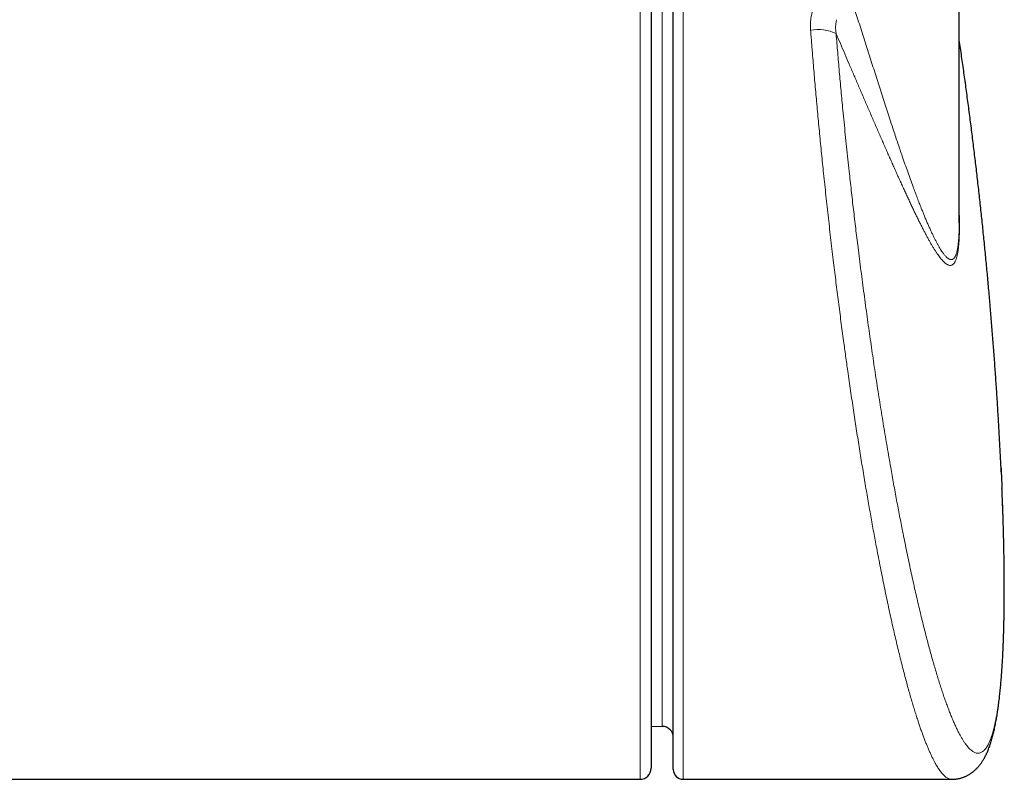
# Model space of a CAD drawing. Header units: millimetres. Extents: x 8 to 754, y 12 to 417.
# Tile 48 of 69: x 480 to 525, y 355 to 389. Entities that reach past the tile are written whole.
import ezdxf

# ---------------------------------------------------------------- set-up
doc = ezdxf.new("R2010")
doc.units = ezdxf.units.MM

msp = doc.modelspace()

# ---------------------------------------------------------------- linework, layer by layer
at = {"color": 7, "linetype": 'Continuous', "lineweight": 30}
for p, q in [((522.529, 380.29), (522.529, 405.179)), ((508.6, 393.696), (508.6, 355.642)), ((509.6, 355.592), (509.6, 390.45)), ((522.528, 380.29), (522.528, 380.241)), ((508.6, 357.537), (509.104, 357.533)), ((410.25, 355.142), (508.1, 355.142)), ((510.05, 355.142), (522.188, 355.142))]:
    msp.add_line(p, q, dxfattribs=at)
at = {"color": 252, "linetype": 'Continuous', "lineweight": 0}
for p, q in [((508.1, 355.142), (508.1, 393.799)), ((509.104, 357.533), (509.104, 392.215)), ((510.05, 390.602), (510.05, 355.142))]:
    msp.add_line(p, q, dxfattribs=at)
msp.add_arc((516.135, 387.108), 1.927, 64.5005, 99.69, dxfattribs=at)
at = {"color": 7, "linetype": 'Continuous', "lineweight": 30}
for centre, radius, start, end in [((509.1, 357.033), 0.5, 0, 89.5), ((508.1, 355.642), 0.5, 270, 0), ((510.05, 355.592), 0.45, 180, 270)]:
    msp.add_arc(centre, radius, start, end, dxfattribs=at)
at = {"color": 252, "linetype": 'Continuous', "lineweight": 0}
for points, knots in [([(522.528, 380.241), (522.528, 380.236), (522.528, 380.191), (522.527, 380.1), (522.525, 379.97), (522.521, 379.837), (522.515, 379.71), (522.508, 379.59), (522.499, 379.477), (522.489, 379.371), (522.477, 379.273), (522.464, 379.183), (522.449, 379.1), (522.433, 379.025), (522.416, 378.957), (522.398, 378.897), (522.379, 378.843), (522.359, 378.795), (522.336, 378.752), (522.312, 378.716), (522.287, 378.686), (522.262, 378.664), (522.237, 378.648), (522.211, 378.637), (522.18, 378.631), (522.144, 378.632), (522.101, 378.643), (522.057, 378.664), (522.012, 378.694), (521.966, 378.734), (521.921, 378.779), (521.877, 378.829), (521.835, 378.882), (521.791, 378.94), (521.742, 379.01), (521.687, 379.096), (521.625, 379.199), (521.562, 379.309), (521.498, 379.428), (521.433, 379.553), (521.367, 379.687), (521.299, 379.829), (521.229, 379.979), (521.159, 380.136), (521.088, 380.298), (521.016, 380.466), (520.946, 380.633), (520.879, 380.797), (520.806, 380.98), (520.723, 381.191), (520.631, 381.43), (520.538, 381.675), (520.436, 381.951), (520.323, 382.258), (520.201, 382.599), (520.078, 382.948), (519.964, 383.28), (519.858, 383.59), (519.76, 383.878), (519.662, 384.17), (519.55, 384.508), (519.429, 384.872), (519.302, 385.263), (519.181, 385.637), (519.059, 386.015), (518.937, 386.395), (518.815, 386.776), (518.693, 387.16), (518.57, 387.547), (518.446, 387.933), (518.323, 388.319), (518.201, 388.704), (518.077, 389.093), (517.954, 389.477), (517.833, 389.855), (517.713, 390.228), (517.592, 390.604), (517.474, 390.966), (517.361, 391.316), (517.251, 391.652), (517.139, 391.991), (516.999, 392.414), (516.829, 392.924), (516.694, 393.325), (516.626, 393.526)], [0, 0, 0, 0, 0.000679, 0.005402, 0.011587, 0.017774, 0.023959, 0.030247, 0.036538, 0.042827, 0.049165, 0.055508, 0.061851, 0.068189, 0.074522, 0.080858, 0.087194, 0.093527, 0.100382, 0.107239, 0.114097, 0.120952, 0.127369, 0.133787, 0.140204, 0.149874, 0.159544, 0.169258, 0.178971, 0.188712, 0.198453, 0.206883, 0.215312, 0.223753, 0.232194, 0.243756, 0.255318, 0.26688, 0.278483, 0.290088, 0.301691, 0.313751, 0.325812, 0.337872, 0.349958, 0.362044, 0.37413, 0.384819, 0.395509, 0.410482, 0.425455, 0.44044, 0.455426, 0.47472, 0.494015, 0.513326, 0.532638, 0.547687, 0.562736, 0.577791, 0.592845, 0.614383, 0.632576, 0.650769, 0.668969, 0.687169, 0.705035, 0.722901, 0.740771, 0.758642, 0.775976, 0.79331, 0.810647, 0.827985, 0.844266, 0.860547, 0.876831, 0.893115, 0.907424, 0.921734, 0.936046, 0.950357, 0.975177, 1, 1, 1, 1]), ([(515.955, 390.075), (515.94, 390.032), (515.909, 389.946), (515.873, 389.814), (515.844, 389.679), (515.822, 389.541), (515.808, 389.4), (515.802, 389.264), (515.803, 389.133), (515.808, 389.049), (515.811, 389.007)], [0, 0, 0, 0, 0.126334, 0.252775, 0.379121, 0.509057, 0.639092, 0.769039, 0.884403, 1, 1, 1, 1]), ([(516.965, 388.847), (516.961, 388.872), (516.954, 388.923), (516.945, 389.014), (516.94, 389.119), (516.943, 389.219), (516.951, 389.299), (516.959, 389.359), (516.97, 389.419), (516.98, 389.459), (516.985, 389.479)], [0, 0, 0, 0, 0.120864, 0.241938, 0.428148, 0.615419, 0.711007, 0.806797, 0.903268, 1, 1, 1, 1]), ([(515.811, 389.007), (515.818, 388.912), (515.833, 388.72), (515.856, 388.432), (515.879, 388.143), (515.906, 387.805), (515.938, 387.419), (515.975, 386.982), (516.012, 386.544), (516.051, 386.105), (516.091, 385.663), (516.132, 385.22), (516.174, 384.774), (516.216, 384.326), (516.26, 383.878), (516.305, 383.428), (516.35, 382.977), (516.399, 382.509), (516.45, 382.023), (516.504, 381.519), (516.559, 381.015), (516.615, 380.511), (516.672, 380.006), (516.73, 379.501), (516.789, 378.996), (516.847, 378.512), (516.903, 378.048), (516.958, 377.604), (517.013, 377.161), (517.069, 376.719), (517.126, 376.277), (517.184, 375.837), (517.242, 375.398), (517.297, 374.991), (517.348, 374.617), (517.395, 374.274), (517.443, 373.932), (517.496, 373.556), (517.554, 373.147), (517.618, 372.705), (517.683, 372.265), (517.747, 371.834), (517.811, 371.411), (517.875, 370.997), (517.939, 370.586), (518.003, 370.178), (518.068, 369.772), (518.134, 369.369), (518.2, 368.97), (518.265, 368.576), (518.331, 368.188), (518.397, 367.806), (518.463, 367.427), (518.53, 367.052), (518.596, 366.681), (518.663, 366.313), (518.731, 365.95), (518.804, 365.56), (518.883, 365.146), (518.968, 364.709), (519.054, 364.279), (519.139, 363.857), (519.225, 363.441), (519.312, 363.033), (519.398, 362.633), (519.484, 362.244), (519.569, 361.866), (519.653, 361.499), (519.738, 361.141), (519.823, 360.791), (519.907, 360.449), (519.992, 360.116), (520.076, 359.793), (520.158, 359.487), (520.237, 359.198), (520.314, 358.925), (520.391, 358.66), (520.468, 358.404), (520.544, 358.157), (520.617, 357.928), (520.686, 357.717), (520.752, 357.522), (520.817, 357.335), (520.882, 357.155), (520.947, 356.982), (521.012, 356.816), (521.075, 356.657), (521.141, 356.5), (521.209, 356.346), (521.279, 356.195), (521.348, 356.054), (521.411, 355.934), (521.468, 355.831), (521.519, 355.744), (521.57, 355.663), (521.624, 355.58), (521.683, 355.499), (521.745, 355.42), (521.807, 355.351), (521.868, 355.292), (521.928, 355.242), (521.987, 355.202), (522.046, 355.172), (522.105, 355.152), (522.152, 355.142), (522.179, 355.143), (522.188, 355.143)], [0, 0, 0, 0, 0.006046, 0.0120921, 0.0181412, 0.0241903, 0.0332329, 0.042276, 0.0513186, 0.0603844, 0.069451, 0.0785168, 0.0876539, 0.0967916, 0.1059287, 0.1150897, 0.1242513, 0.1334123, 0.1436481, 0.1538857, 0.1641234, 0.1743592, 0.1846547, 0.194952, 0.2052493, 0.2155448, 0.2246773, 0.2338111, 0.2429449, 0.2520774, 0.2612518, 0.2704275, 0.2796032, 0.2887776, 0.2960404, 0.3033031, 0.310571, 0.317839, 0.3273785, 0.3369181, 0.3464694, 0.3560206, 0.3652115, 0.3744037, 0.3835959, 0.3927867, 0.4020197, 0.411254, 0.4204882, 0.4297212, 0.4388302, 0.4479404, 0.4570507, 0.4661597, 0.4753094, 0.4844604, 0.4936115, 0.5027612, 0.5142698, 0.525781, 0.5372921, 0.5488008, 0.5603917, 0.5719853, 0.5835789, 0.5951699, 0.6065723, 0.6179773, 0.6293822, 0.6407847, 0.6522673, 0.6637525, 0.6752376, 0.6867202, 0.6973771, 0.7080349, 0.7186918, 0.7293853, 0.7400799, 0.7507734, 0.760176, 0.7695799, 0.7789839, 0.7883864, 0.7978341, 0.8072833, 0.8167324, 0.8261801, 0.8368064, 0.8474327, 0.8580753, 0.8687179, 0.8767927, 0.8848675, 0.8929495, 0.9010314, 0.9113806, 0.9217308, 0.93208, 0.9424636, 0.9528481, 0.9632316, 0.97387, 0.9845105, 0.995151, 1, 1, 1, 1]), ([(524.462, 368.326), (524.468, 368.189), (524.479, 367.914), (524.494, 367.52), (524.507, 367.142), (524.519, 366.782), (524.529, 366.427), (524.538, 366.077), (524.546, 365.731), (524.553, 365.378), (524.559, 365.018), (524.563, 364.653), (524.566, 364.294), (524.568, 363.941), (524.568, 363.595), (524.566, 363.246), (524.563, 362.894), (524.558, 362.54), (524.551, 362.194), (524.542, 361.858), (524.532, 361.529), (524.519, 361.212), (524.505, 360.904), (524.49, 360.606), (524.473, 360.318), (524.454, 360.039), (524.433, 359.768), (524.411, 359.507), (524.386, 359.256), (524.361, 359.014), (524.333, 358.782), (524.304, 358.56), (524.273, 358.347), (524.241, 358.143), (524.207, 357.95), (524.171, 357.768), (524.133, 357.596), (524.094, 357.435), (524.054, 357.286), (524.013, 357.148), (523.97, 357.021), (523.926, 356.904), (523.88, 356.797), (523.832, 356.7), (523.783, 356.614), (523.732, 356.539), (523.68, 356.475), (523.627, 356.422), (523.571, 356.379), (523.513, 356.347), (523.454, 356.327), (523.394, 356.319), (523.332, 356.322), (523.27, 356.337), (523.207, 356.363), (523.145, 356.398), (523.081, 356.445), (523.016, 356.502), (522.951, 356.57), (522.884, 356.648), (522.815, 356.737), (522.746, 356.838), (522.676, 356.949), (522.603, 357.072), (522.528, 357.209), (522.451, 357.36), (522.374, 357.523), (522.295, 357.697), (522.215, 357.882), (522.136, 358.076), (522.058, 358.277), (521.98, 358.485), (521.901, 358.703), (521.822, 358.93), (521.742, 359.167), (521.663, 359.412), (521.583, 359.667), (521.502, 359.931), (521.421, 360.204), (521.339, 360.488), (521.257, 360.782), (521.173, 361.087), (521.089, 361.402), (521.006, 361.725), (520.921, 362.057), (520.837, 362.4), (520.751, 362.753), (520.665, 363.116), (520.579, 363.488), (520.493, 363.87), (520.406, 364.263), (520.318, 364.665), (520.231, 365.076), (520.144, 365.495), (520.057, 365.922), (519.976, 366.324), (519.902, 366.701), (519.834, 367.051), (519.766, 367.406), (519.699, 367.765), (519.631, 368.128), (519.564, 368.497), (519.497, 368.869), (519.426, 369.27), (519.35, 369.703), (519.27, 370.166), (519.191, 370.635), (519.113, 371.109), (519.035, 371.587), (518.957, 372.069), (518.881, 372.556), (518.804, 373.047), (518.729, 373.541), (518.655, 374.038), (518.581, 374.536), (518.509, 375.037), (518.437, 375.54), (518.366, 376.049), (518.295, 376.564), (518.225, 377.086), (518.156, 377.61), (518.087, 378.135), (518.02, 378.663), (517.958, 379.157), (517.901, 379.618), (517.85, 380.045), (517.799, 380.472), (517.748, 380.901), (517.699, 381.33), (517.65, 381.761), (517.602, 382.192), (517.55, 382.664), (517.494, 383.178), (517.436, 383.734), (517.379, 384.289), (517.324, 384.842), (517.273, 385.356), (517.228, 385.83), (517.188, 386.264), (517.148, 386.697), (517.109, 387.13), (517.072, 387.561), (517.035, 387.992), (516.999, 388.421), (516.976, 388.705), (516.965, 388.847)], [0, 0, 0, 0, 0.00658, 0.013298, 0.019321, 0.025344, 0.031367, 0.03739, 0.043413, 0.049436, 0.056097, 0.062761, 0.069426, 0.076092, 0.082755, 0.089417, 0.096682, 0.103951, 0.111221, 0.118491, 0.12576, 0.133025, 0.140209, 0.147395, 0.15458, 0.161764, 0.168968, 0.176174, 0.183382, 0.19059, 0.197797, 0.205, 0.212269, 0.219541, 0.226815, 0.234088, 0.24136, 0.248629, 0.255788, 0.26295, 0.270112, 0.277273, 0.284432, 0.291669, 0.298909, 0.306149, 0.313388, 0.320625, 0.328089, 0.335557, 0.343026, 0.350495, 0.357963, 0.365427, 0.372565, 0.379707, 0.38685, 0.393993, 0.401135, 0.408273, 0.415494, 0.422717, 0.429939, 0.43716, 0.444763, 0.45237, 0.459978, 0.467587, 0.475194, 0.482797, 0.490062, 0.497328, 0.504594, 0.511859, 0.519061, 0.526266, 0.533472, 0.540679, 0.547884, 0.555086, 0.562411, 0.569739, 0.57707, 0.5844, 0.591728, 0.599054, 0.606502, 0.613952, 0.621402, 0.628851, 0.636422, 0.643997, 0.651574, 0.659151, 0.666725, 0.674297, 0.680245, 0.686195, 0.692144, 0.698093, 0.704069, 0.710045, 0.716021, 0.721997, 0.729208, 0.736421, 0.743633, 0.750844, 0.758055, 0.765268, 0.772483, 0.779698, 0.786912, 0.794122, 0.801271, 0.80842, 0.81557, 0.822718, 0.830015, 0.837315, 0.844617, 0.851919, 0.859219, 0.866516, 0.872387, 0.87826, 0.884132, 0.890003, 0.895901, 0.9018, 0.907699, 0.913597, 0.921216, 0.928838, 0.936461, 0.944083, 0.951702, 0.957724, 0.963747, 0.96977, 0.975792, 0.981844, 0.987896, 0.993949, 1, 1, 1, 1]), ([(516.965, 388.847), (517.03, 388.696), (517.161, 388.39), (517.355, 387.935), (517.554, 387.472), (517.755, 387.006), (517.961, 386.525), (518.169, 386.043), (518.345, 385.635), (518.486, 385.309), (518.593, 385.063), (518.699, 384.818), (518.805, 384.575), (518.91, 384.333), (519.013, 384.096), (519.114, 383.866), (519.212, 383.642), (519.31, 383.42), (519.407, 383.201), (519.503, 382.985), (519.598, 382.771), (519.692, 382.56), (519.785, 382.353), (519.878, 382.148), (519.969, 381.946), (520.06, 381.748), (520.15, 381.553), (520.239, 381.362), (520.327, 381.174), (520.414, 380.989), (520.5, 380.809), (520.585, 380.633), (520.669, 380.461), (520.752, 380.294), (520.833, 380.133), (520.913, 379.978), (520.99, 379.83), (521.067, 379.687), (521.142, 379.549), (521.217, 379.417), (521.29, 379.29), (521.362, 379.17), (521.434, 379.056), (521.504, 378.948), (521.572, 378.848), (521.64, 378.756), (521.706, 378.672), (521.771, 378.597), (521.834, 378.531), (521.896, 378.475), (521.951, 378.434), (521.999, 378.406), (522.039, 378.387), (522.079, 378.375), (522.119, 378.37), (522.157, 378.373), (522.194, 378.383), (522.229, 378.402), (522.261, 378.427), (522.289, 378.457), (522.313, 378.491), (522.337, 378.53), (522.36, 378.575), (522.381, 378.628), (522.402, 378.687), (522.421, 378.754), (522.44, 378.828), (522.457, 378.911), (522.473, 379.002), (522.487, 379.102), (522.499, 379.199), (522.508, 379.292), (522.515, 379.377), (522.521, 379.466), (522.527, 379.56), (522.532, 379.659), (522.535, 379.763), (522.538, 379.871), (522.54, 379.999), (522.542, 380.15), (522.541, 380.326), (522.538, 380.511), (522.534, 380.68), (522.53, 380.79), (522.529, 380.833)], [0, 0, 0, 0, 0.023277, 0.047211, 0.071149, 0.096669, 0.122193, 0.149404, 0.17662, 0.190804, 0.204989, 0.219176, 0.233364, 0.247749, 0.262135, 0.275866, 0.289598, 0.303332, 0.317067, 0.330805, 0.344544, 0.358287, 0.37203, 0.385778, 0.399526, 0.413279, 0.427031, 0.44079, 0.454549, 0.468314, 0.482079, 0.495851, 0.509624, 0.523404, 0.537184, 0.550511, 0.563838, 0.577164, 0.590514, 0.603864, 0.617213, 0.630576, 0.643939, 0.657318, 0.670697, 0.684093, 0.697489, 0.710884, 0.724344, 0.737807, 0.751266, 0.760871, 0.770475, 0.780099, 0.789722, 0.799416, 0.809111, 0.818835, 0.82856, 0.836003, 0.843446, 0.850909, 0.858372, 0.865909, 0.873445, 0.881013, 0.88858, 0.896256, 0.903932, 0.911651, 0.919371, 0.924783, 0.930196, 0.935628, 0.941059, 0.946552, 0.952045, 0.957561, 0.963076, 0.970986, 0.978896, 0.986876, 0.994855, 1, 1, 1, 1])]:
    msp.add_open_spline(points, degree=3, knots=knots, dxfattribs=at)
at = {"color": 7, "linetype": 'Continuous', "lineweight": 30}
for points, knots in [([(524.43, 369.035), (524.427, 369.104), (524.412, 369.422), (524.383, 369.988), (524.343, 370.734), (524.3, 371.479), (524.254, 372.224), (524.205, 372.969), (524.153, 373.714), (524.099, 374.459), (524.041, 375.203), (523.981, 375.947), (523.919, 376.691), (523.853, 377.435), (523.784, 378.179), (523.713, 378.922), (523.639, 379.665), (523.562, 380.408), (523.483, 381.151), (523.4, 381.893), (523.315, 382.635), (523.227, 383.376), (523.136, 384.118), (523.043, 384.859), (522.946, 385.599), (522.847, 386.339), (522.745, 387.079), (522.64, 387.819), (522.568, 388.32), (522.53, 388.575), (522.529, 388.584)], [0, 0, 0, 0, 0.010587, 0.048581, 0.086576, 0.124572, 0.162568, 0.200565, 0.238563, 0.276562, 0.314561, 0.352561, 0.390561, 0.428562, 0.466564, 0.504567, 0.54257, 0.580574, 0.618578, 0.656583, 0.694588, 0.732594, 0.770601, 0.808608, 0.846616, 0.884624, 0.922632, 0.960642, 0.998651, 1, 1, 1, 1]), ([(524.422, 369.207), (524.422, 369.199), (524.43, 369.047), (524.443, 368.756), (524.456, 368.47), (524.462, 368.329), (524.462, 368.326)], [0, 0, 0, 0, 0.027555, 0.508704, 0.989853, 1, 1, 1, 1]), ([(524.295, 358.406), (524.298, 358.426), (524.306, 358.488), (524.32, 358.593), (524.336, 358.721), (524.351, 358.85), (524.365, 358.982), (524.379, 359.115), (524.393, 359.251), (524.406, 359.388), (524.418, 359.528), (524.43, 359.669), (524.441, 359.813), (524.452, 359.959), (524.462, 360.107), (524.472, 360.257), (524.482, 360.41), (524.49, 360.564), (524.499, 360.721), (524.507, 360.88), (524.514, 361.041), (524.521, 361.204), (524.527, 361.368), (524.533, 361.535), (524.539, 361.704), (524.544, 361.875), (524.548, 362.047), (524.552, 362.222), (524.556, 362.399), (524.559, 362.578), (524.562, 362.758), (524.564, 362.94), (524.566, 363.124), (524.567, 363.311), (524.568, 363.5), (524.568, 363.691), (524.568, 363.883), (524.568, 364.077), (524.567, 364.271), (524.565, 364.468), (524.563, 364.667), (524.561, 364.869), (524.558, 365.071), (524.555, 365.276), (524.551, 365.482), (524.547, 365.689), (524.543, 365.899), (524.538, 366.109), (524.532, 366.322), (524.526, 366.536), (524.52, 366.752), (524.513, 366.969), (524.506, 367.188), (524.498, 367.409), (524.49, 367.631), (524.481, 367.855), (524.472, 368.081), (524.466, 368.238), (524.462, 368.319), (524.462, 368.324)], [0, 0, 0, 0, 0.009426, 0.02823, 0.046947, 0.065579, 0.084134, 0.10262, 0.121044, 0.139414, 0.157736, 0.176016, 0.19426, 0.212474, 0.230664, 0.248834, 0.266989, 0.285136, 0.303277, 0.321418, 0.339563, 0.357545, 0.375558, 0.393549, 0.41152, 0.429476, 0.447421, 0.465359, 0.483292, 0.501225, 0.519164, 0.536789, 0.55468, 0.572585, 0.590487, 0.608368, 0.626214, 0.644011, 0.661743, 0.679398, 0.69725, 0.715057, 0.73284, 0.750603, 0.768349, 0.78608, 0.803799, 0.821511, 0.839218, 0.856922, 0.874628, 0.892337, 0.910052, 0.927776, 0.945512, 0.963264, 0.981035, 0.998827, 1, 1, 1, 1]), ([(522.188, 355.142), (522.197, 355.142), (522.228, 355.142), (522.281, 355.144), (522.347, 355.15), (522.412, 355.158), (522.476, 355.169), (522.539, 355.183), (522.602, 355.199), (522.664, 355.218), (522.724, 355.239), (522.783, 355.263), (522.84, 355.289), (522.896, 355.316), (522.951, 355.346), (523.005, 355.378), (523.057, 355.412), (523.107, 355.448), (523.157, 355.486), (523.205, 355.526), (523.252, 355.567), (523.298, 355.611), (523.343, 355.656), (523.387, 355.704), (523.429, 355.754), (523.472, 355.806), (523.511, 355.859), (523.551, 355.915), (523.589, 355.973), (523.629, 356.037), (523.667, 356.104), (523.706, 356.175), (523.744, 356.251), (523.783, 356.333), (523.82, 356.419), (523.858, 356.511), (523.894, 356.607), (523.929, 356.708), (523.963, 356.81), (523.995, 356.915), (524.025, 357.02), (524.054, 357.127), (524.081, 357.235), (524.107, 357.345), (524.131, 357.455), (524.155, 357.567), (524.177, 357.68), (524.199, 357.795), (524.219, 357.912), (524.239, 358.031), (524.258, 358.151), (524.276, 358.271), (524.288, 358.356), (524.294, 358.401), (524.295, 358.406)], [0, 0, 0, 0, 0.005396, 0.017745, 0.030061, 0.042359, 0.05465, 0.066948, 0.07929, 0.091587, 0.103764, 0.116035, 0.128417, 0.140933, 0.153607, 0.166465, 0.179536, 0.192851, 0.206446, 0.220356, 0.234625, 0.249298, 0.264424, 0.280059, 0.296264, 0.313106, 0.330642, 0.347283, 0.366418, 0.386471, 0.407612, 0.429951, 0.453584, 0.478573, 0.504905, 0.532463, 0.560999, 0.590465, 0.619577, 0.648517, 0.677164, 0.705461, 0.733399, 0.760991, 0.788261, 0.815242, 0.841964, 0.868457, 0.894751, 0.92087, 0.94684, 0.972682, 0.996932, 1, 1, 1, 1])]:
    msp.add_open_spline(points, degree=3, knots=knots, dxfattribs=at)

doc.saveas('drawing.dxf')
